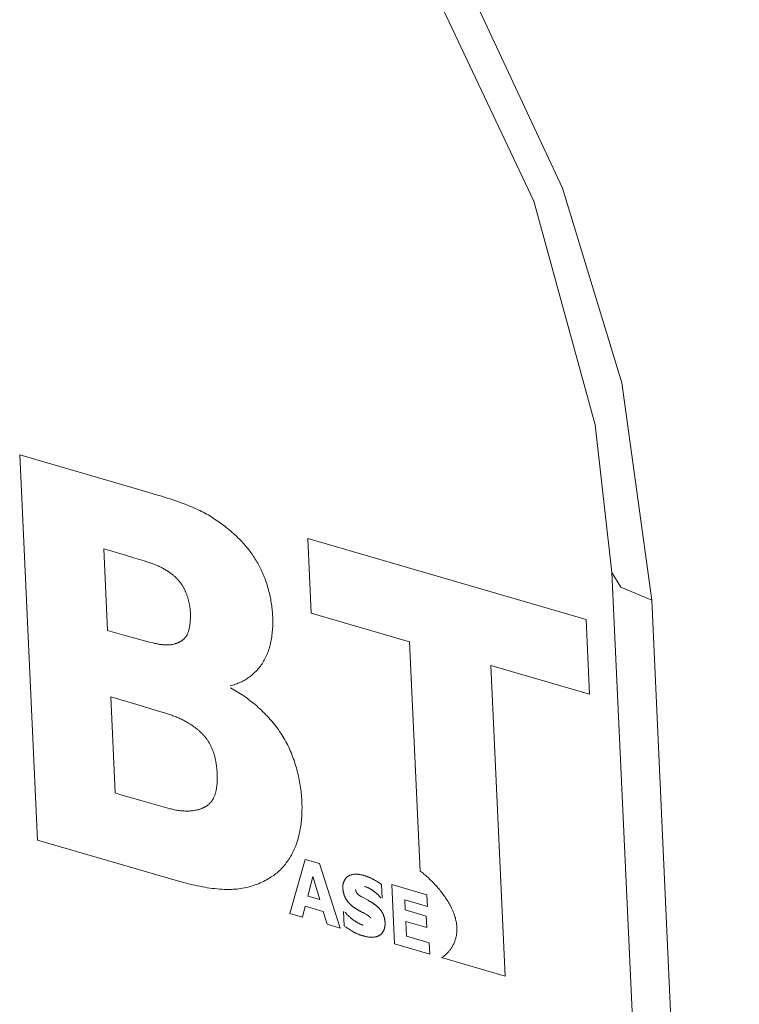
# Model space of a CAD drawing. Header units: millimetres. Extents: x 3925 to 5043, y -86 to 778.
# Tile 136 of 256: x 4588.51 to 4590.39, y 109.43 to 112. Entities that reach past the tile are written whole.
import ezdxf

# ---------------------------------------------------------------- set-up
doc = ezdxf.new("R2010")
doc.units = ezdxf.units.MM
doc.header["$LTSCALE"] = 46.255
doc.layers.add('H30K-IO-LABEDXF_CONTINUOUS_LINE', color=7, linetype='CONTINUOUS')
doc.layers.add('H30K-REAR-CODXF_CONTINUOUS_LINE', color=7, linetype='CONTINUOUS')

msp = doc.modelspace()

# ---------------------------------------------------------------- linework, layer by layer
at = {"layer": 'H30K-IO-LABEDXF_CONTINUOUS_LINE', "color": 7, "linetype": 'Continuous', "lineweight": 0}
for p, q in [((4588.5137, 110.8625), (4588.8475, 110.7655)), ((4588.5599, 109.8585), (4588.5137, 110.8625)), ((4588.8475, 110.7655), (4588.862, 110.7612)), ((4589.9902, 110.4331), (4589.2645, 110.6442)), ((4589.2645, 110.6442), (4589.2735, 110.4499)), ((4588.7893, 110.6006), (4588.7331, 110.6171)), ((4588.7331, 110.6171), (4588.7429, 110.4047)), ((4589.2735, 110.4499), (4589.5302, 110.3753)), ((4589.9991, 110.2389), (4589.9902, 110.4331)), ((4588.7429, 110.4047), (4588.7856, 110.3923)), ((4588.7856, 110.3923), (4588.8046, 110.3869)), ((4589.5302, 110.3753), (4589.5578, 109.7775)), ((4589.7422, 110.3136), (4589.9991, 110.2389)), ((4589.7795, 109.5037), (4589.7422, 110.3136)), ((4588.8335, 110.2073), (4588.7509, 110.2314)), ((4588.7509, 110.2314), (4588.7624, 109.9812)), ((4588.8699, 110.1964), (4588.8335, 110.2073)), ((4588.8908, 110.19), (4588.8699, 110.1964)), ((4588.7624, 109.9812), (4588.7778, 109.9767)), ((4588.7778, 109.9767), (4588.8326, 109.9608)), ((4588.8326, 109.9608), (4588.8691, 109.9504)), ((4588.8691, 109.9504), (4588.9056, 109.9403)), ((4588.9253, 109.7523), (4588.5599, 109.8585)), ((4589.2179, 109.6672), (4589.2575, 109.8082)), ((4589.2575, 109.8082), (4589.2951, 109.7973)), ((4589.2951, 109.7973), (4589.349, 109.6291)), ((4589.2777, 109.7632), (4589.2646, 109.7124)), ((4589.2958, 109.7034), (4589.2777, 109.7632)), ((4589.4568, 109.7427), (4589.4584, 109.7071)), ((4589.4838, 109.7424), (4589.5754, 109.7158)), ((4589.4909, 109.5878), (4589.4838, 109.7424)), ((4589.2646, 109.7124), (4589.2958, 109.7034)), ((4589.4058, 109.7102), (4589.4219, 109.7016)), ((4589.5754, 109.7158), (4589.5768, 109.6857)), ((4589.2582, 109.6862), (4589.2508, 109.6576)), ((4589.3051, 109.6726), (4589.2582, 109.6862)), ((4589.5768, 109.6857), (4589.5176, 109.7029)), ((4589.5176, 109.7029), (4589.5188, 109.6763)), ((4589.2508, 109.6576), (4589.2179, 109.6672)), ((4589.3153, 109.6389), (4589.3051, 109.6726)), ((4589.3599, 109.6348), (4589.3582, 109.6719)), ((4589.413, 109.667), (4589.4102, 109.6685)), ((4589.4157, 109.6654), (4589.413, 109.667)), ((4589.4185, 109.6639), (4589.4157, 109.6654)), ((4589.5188, 109.6763), (4589.5736, 109.6604)), ((4589.5736, 109.6604), (4589.575, 109.6305)), ((4589.349, 109.6291), (4589.3153, 109.6389)), ((4589.575, 109.6305), (4589.5202, 109.6464)), ((4589.5202, 109.6464), (4589.522, 109.6081)), ((4589.522, 109.6081), (4589.5811, 109.5909)), ((4589.5825, 109.5612), (4589.4909, 109.5878)), ((4589.5811, 109.5909), (4589.5825, 109.5612)), ((4589.6136, 109.552), (4589.7795, 109.5037))]:
    msp.add_line(p, q, dxfattribs=at)
for points in [[(4588.862, 110.7612), (4588.8766, 110.7569), (4588.8839, 110.7546), (4588.8912, 110.7524), (4588.8985, 110.75), (4588.9058, 110.7477), (4588.9131, 110.7452), (4588.9204, 110.7427), (4588.9277, 110.7401), (4588.935, 110.7374), (4588.9423, 110.7347), (4588.9496, 110.7318), (4588.9569, 110.7289), (4588.9642, 110.7258), (4588.9714, 110.7226), (4588.9787, 110.7193)], [(4588.9787, 110.7193), (4588.983, 110.7172), (4588.9874, 110.7151), (4588.9917, 110.7129), (4588.9961, 110.7106), (4589.0004, 110.7082), (4589.0047, 110.7057), (4589.009, 110.7032), (4589.0133, 110.7006), (4589.0176, 110.6979), (4589.0219, 110.6951), (4589.0262, 110.6923), (4589.0304, 110.6894), (4589.0346, 110.6864), (4589.0389, 110.6834), (4589.043, 110.6803), (4589.0472, 110.6771), (4589.0514, 110.6739), (4589.0555, 110.6706), (4589.0596, 110.6673), (4589.0637, 110.6639), (4589.0677, 110.6604), (4589.0718, 110.6569)], [(4589.0718, 110.6569), (4589.0745, 110.6544), (4589.0773, 110.6519), (4589.0801, 110.6493), (4589.0828, 110.6466), (4589.0856, 110.6439), (4589.0883, 110.6411), (4589.091, 110.6383), (4589.0937, 110.6354), (4589.0963, 110.6325), (4589.099, 110.6296), (4589.1016, 110.6266), (4589.1041, 110.6235), (4589.1067, 110.6204), (4589.1092, 110.6173), (4589.1117, 110.6141), (4589.1141, 110.6109), (4589.1165, 110.6077), (4589.1189, 110.6044), (4589.1212, 110.6011), (4589.1235, 110.5977), (4589.1257, 110.5943), (4589.1279, 110.5909), (4589.13, 110.5875), (4589.1321, 110.584), (4589.1342, 110.5805), (4589.1361, 110.5769), (4589.1381, 110.5734), (4589.1399, 110.5698), (4589.1418, 110.5661), (4589.1435, 110.5625), (4589.1452, 110.5588)], [(4588.8378, 110.5859), (4588.8257, 110.5897), (4588.8136, 110.5934), (4588.7893, 110.6006)], [(4588.9081, 110.5536), (4588.9059, 110.5551), (4588.9038, 110.5567), (4588.9016, 110.5581), (4588.8994, 110.5596), (4588.8972, 110.561), (4588.895, 110.5623), (4588.8928, 110.5636), (4588.8906, 110.5649), (4588.8883, 110.5661), (4588.8861, 110.5673), (4588.8838, 110.5685), (4588.8816, 110.5696), (4588.8793, 110.5707), (4588.8771, 110.5717), (4588.8748, 110.5728), (4588.8726, 110.5737), (4588.8703, 110.5747), (4588.868, 110.5756), (4588.8657, 110.5765), (4588.8635, 110.5774), (4588.8612, 110.5782), (4588.8589, 110.579), (4588.8567, 110.5798), (4588.8544, 110.5806), (4588.8522, 110.5813), (4588.8378, 110.5859)], [(4588.9461, 110.5059), (4588.9454, 110.5074), (4588.9447, 110.509), (4588.944, 110.5105), (4588.9433, 110.5121), (4588.9425, 110.5136), (4588.9417, 110.5151), (4588.9409, 110.5166), (4588.94, 110.5181), (4588.9392, 110.5195), (4588.9383, 110.521), (4588.9373, 110.5224), (4588.9364, 110.5239), (4588.9354, 110.5253), (4588.9344, 110.5267), (4588.9334, 110.5281), (4588.9324, 110.5294), (4588.9314, 110.5308), (4588.9303, 110.5321), (4588.9292, 110.5334), (4588.9281, 110.5347), (4588.927, 110.536), (4588.9259, 110.5373), (4588.9248, 110.5385), (4588.9236, 110.5397), (4588.9225, 110.5409), (4588.9213, 110.5421), (4588.9201, 110.5433), (4588.919, 110.5444), (4588.9178, 110.5455), (4588.9166, 110.5466), (4588.9154, 110.5477), (4588.9142, 110.5487), (4588.9129, 110.5497), (4588.9117, 110.5507), (4588.9105, 110.5517), (4588.9093, 110.5526), (4588.9081, 110.5536)], [(4589.1452, 110.5588), (4589.147, 110.5549), (4589.1487, 110.551), (4589.1503, 110.547), (4589.1519, 110.543), (4589.1534, 110.5389), (4589.1549, 110.5349), (4589.1563, 110.5308), (4589.1576, 110.5267), (4589.1589, 110.5226), (4589.1601, 110.5185), (4589.1613, 110.5144), (4589.1625, 110.5102), (4589.1635, 110.5061), (4589.1645, 110.502), (4589.1655, 110.4978), (4589.1664, 110.4937), (4589.1673, 110.4895), (4589.1681, 110.4854), (4589.1688, 110.4812), (4589.1695, 110.4771), (4589.1701, 110.473), (4589.1707, 110.4688), (4589.1712, 110.4647), (4589.1717, 110.4607), (4589.1721, 110.4566), (4589.1725, 110.4525), (4589.1728, 110.4485), (4589.1731, 110.4445), (4589.1733, 110.4405)], [(4588.9586, 110.453), (4588.9585, 110.4549), (4588.9583, 110.4569), (4588.9582, 110.4588), (4588.958, 110.4607), (4588.9577, 110.4627), (4588.9575, 110.4646), (4588.9572, 110.4666), (4588.9569, 110.4686), (4588.9565, 110.4705), (4588.9562, 110.4725), (4588.9558, 110.4745), (4588.9553, 110.4765), (4588.9549, 110.4785), (4588.9544, 110.4804), (4588.9539, 110.4824), (4588.9534, 110.4844), (4588.9528, 110.4864), (4588.9523, 110.4884), (4588.9517, 110.4903), (4588.951, 110.4923), (4588.9504, 110.4943), (4588.9497, 110.4962), (4588.949, 110.4982), (4588.9483, 110.5001), (4588.9476, 110.502), (4588.9468, 110.504), (4588.9461, 110.5059)], [(4588.9524, 110.3986), (4588.953, 110.4004), (4588.9536, 110.4022), (4588.9541, 110.404), (4588.9546, 110.4059), (4588.9551, 110.4078), (4588.9555, 110.4097), (4588.9559, 110.4116), (4588.9563, 110.4135), (4588.9567, 110.4155), (4588.957, 110.4175), (4588.9573, 110.4195), (4588.9575, 110.4215), (4588.9578, 110.4235), (4588.958, 110.4256), (4588.9582, 110.4276), (4588.9584, 110.4297), (4588.9585, 110.4318), (4588.9586, 110.4339), (4588.9587, 110.436), (4588.9588, 110.4381), (4588.9588, 110.4402), (4588.9588, 110.4423), (4588.9588, 110.4445), (4588.9588, 110.4466), (4588.9587, 110.4487), (4588.9587, 110.4509), (4588.9586, 110.453)], [(4589.1733, 110.4405), (4589.1734, 110.4361), (4589.1735, 110.4316), (4589.1736, 110.4272), (4589.1735, 110.4227), (4589.1734, 110.4183), (4589.1732, 110.4139), (4589.173, 110.4095), (4589.1727, 110.4052), (4589.1723, 110.4009), (4589.1718, 110.3966), (4589.1713, 110.3923), (4589.1707, 110.3881), (4589.17, 110.3839), (4589.1693, 110.3798), (4589.1684, 110.3756), (4589.1676, 110.3716), (4589.1666, 110.3676), (4589.1656, 110.3636), (4589.1645, 110.3597), (4589.1633, 110.3559), (4589.1621, 110.3521), (4589.1608, 110.3484), (4589.1594, 110.3447), (4589.1579, 110.3412), (4589.1564, 110.3376), (4589.1548, 110.3342), (4589.1532, 110.3308), (4589.1514, 110.3276), (4589.1496, 110.3244), (4589.1478, 110.3212)], [(4588.9177, 110.3697), (4588.9188, 110.37), (4588.92, 110.3704), (4588.9211, 110.3707), (4588.9223, 110.3711), (4588.9234, 110.3715), (4588.9245, 110.372), (4588.9256, 110.3724), (4588.9268, 110.3729), (4588.9279, 110.3734), (4588.929, 110.3739), (4588.9301, 110.3744), (4588.9312, 110.375), (4588.9322, 110.3756), (4588.9333, 110.3762), (4588.9343, 110.3768), (4588.9354, 110.3774), (4588.9364, 110.3781), (4588.9374, 110.3788), (4588.9383, 110.3796), (4588.9393, 110.3803), (4588.9402, 110.3811), (4588.9412, 110.3819), (4588.9421, 110.3827), (4588.9429, 110.3836), (4588.9438, 110.3845), (4588.9446, 110.3854), (4588.9454, 110.3863), (4588.9462, 110.3873), (4588.947, 110.3883), (4588.9477, 110.3893), (4588.9484, 110.3904), (4588.9491, 110.3915), (4588.9497, 110.3926), (4588.9503, 110.3937), (4588.9509, 110.3949), (4588.9514, 110.3961), (4588.9519, 110.3974), (4588.9524, 110.3986)], [(4588.8046, 110.3869), (4588.8141, 110.3843), (4588.8236, 110.3817), (4588.8331, 110.3792), (4588.8426, 110.3768), (4588.852, 110.3744), (4588.8615, 110.3721)], [(4588.8615, 110.3721), (4588.8635, 110.3717), (4588.8654, 110.3712), (4588.8674, 110.3708), (4588.8693, 110.3704), (4588.8713, 110.37), (4588.8732, 110.3696), (4588.8752, 110.3693), (4588.8772, 110.3689), (4588.8791, 110.3686), (4588.8811, 110.3683), (4588.883, 110.3681), (4588.885, 110.3678), (4588.8869, 110.3676), (4588.8889, 110.3674), (4588.8908, 110.3673), (4588.8927, 110.3672), (4588.8946, 110.3671), (4588.8965, 110.3671), (4588.8984, 110.3671), (4588.9003, 110.3671), (4588.9021, 110.3672), (4588.904, 110.3673), (4588.9058, 110.3674), (4588.9077, 110.3677), (4588.9095, 110.3679), (4588.9113, 110.3682), (4588.913, 110.3686), (4588.9148, 110.369), (4588.9177, 110.3697)], [(4589.1478, 110.3212), (4589.1457, 110.3181), (4589.1436, 110.315), (4589.1415, 110.312), (4589.1392, 110.3091), (4589.1369, 110.3063), (4589.1346, 110.3035), (4589.1321, 110.3008), (4589.1296, 110.2982), (4589.1271, 110.2957), (4589.1244, 110.2932), (4589.1218, 110.2909), (4589.119, 110.2886), (4589.1163, 110.2863), (4589.1134, 110.2842), (4589.1106, 110.2821), (4589.1076, 110.2801), (4589.1047, 110.2782), (4589.1016, 110.2764), (4589.0986, 110.2746), (4589.0955, 110.2729), (4589.0924, 110.2713), (4589.0892, 110.2698), (4589.086, 110.2683), (4589.0828, 110.267), (4589.0795, 110.2657), (4589.0762, 110.2645), (4589.0729, 110.2634), (4589.0696, 110.2623), (4589.0662, 110.2613), (4589.0628, 110.2604)], [(4589.0631, 110.2549), (4589.0674, 110.2526), (4589.0717, 110.2502), (4589.0761, 110.2477), (4589.0804, 110.2451), (4589.0848, 110.2425), (4589.0891, 110.2397), (4589.0934, 110.2369), (4589.0977, 110.234), (4589.102, 110.231), (4589.1063, 110.2279), (4589.1106, 110.2248), (4589.1148, 110.2216), (4589.119, 110.2183), (4589.1232, 110.2149), (4589.1274, 110.2114), (4589.1316, 110.2079), (4589.1357, 110.2043), (4589.1397, 110.2006), (4589.1438, 110.1969), (4589.1477, 110.193), (4589.1517, 110.1891), (4589.1556, 110.1852), (4589.1594, 110.1811), (4589.1632, 110.177), (4589.1669, 110.1728), (4589.1706, 110.1686), (4589.1742, 110.1642), (4589.1778, 110.1599), (4589.1813, 110.1554), (4589.1847, 110.1509), (4589.1881, 110.1463), (4589.1913, 110.1416), (4589.1945, 110.1369)], [(4588.9569, 110.1614), (4588.9542, 110.1631), (4588.9515, 110.1647), (4588.9488, 110.1663), (4588.9461, 110.1678), (4588.9434, 110.1693), (4588.9406, 110.1707), (4588.9379, 110.1721), (4588.9351, 110.1734), (4588.9324, 110.1747), (4588.9296, 110.1759), (4588.9269, 110.1771), (4588.9241, 110.1783), (4588.9213, 110.1794), (4588.9186, 110.1805), (4588.9158, 110.1816), (4588.913, 110.1826), (4588.9102, 110.1836), (4588.9075, 110.1846), (4588.9047, 110.1855), (4588.9019, 110.1865), (4588.8991, 110.1874), (4588.8964, 110.1883), (4588.8908, 110.19)], [(4589.0101, 110.1077), (4589.0091, 110.1096), (4589.0081, 110.1114), (4589.007, 110.1132), (4589.0059, 110.1149), (4589.0048, 110.1167), (4589.0036, 110.1184), (4589.0024, 110.1201), (4589.0012, 110.1218), (4588.9999, 110.1234), (4588.9986, 110.1251), (4588.9973, 110.1267), (4588.996, 110.1283), (4588.9947, 110.1298), (4588.9933, 110.1314), (4588.9919, 110.1329), (4588.9905, 110.1344), (4588.9891, 110.1358), (4588.9876, 110.1373), (4588.9862, 110.1387), (4588.9847, 110.1401), (4588.9832, 110.1415), (4588.9817, 110.1428), (4588.9802, 110.1442), (4588.9787, 110.1455), (4588.9772, 110.1467), (4588.9756, 110.148), (4588.9741, 110.1493), (4588.9725, 110.1505), (4588.971, 110.1517), (4588.9694, 110.1528), (4588.9678, 110.154), (4588.9663, 110.1551), (4588.9647, 110.1562), (4588.9632, 110.1573), (4588.9616, 110.1584), (4588.96, 110.1594), (4588.9585, 110.1604), (4588.9569, 110.1614)], [(4589.1945, 110.1369), (4589.1973, 110.1326), (4589.2001, 110.1283), (4589.2027, 110.1238), (4589.2053, 110.1193), (4589.2078, 110.1148), (4589.2102, 110.1102), (4589.2126, 110.1055), (4589.2149, 110.1008), (4589.2171, 110.096), (4589.2192, 110.0912), (4589.2213, 110.0863), (4589.2233, 110.0814), (4589.2252, 110.0765), (4589.227, 110.0715), (4589.2288, 110.0665), (4589.2305, 110.0615), (4589.2321, 110.0565), (4589.2337, 110.0514), (4589.2352, 110.0464), (4589.2366, 110.0413), (4589.2379, 110.0362), (4589.2392, 110.0311), (4589.2403, 110.026), (4589.2415, 110.021), (4589.2425, 110.0159), (4589.2435, 110.0108), (4589.2444, 110.0057), (4589.2452, 110.0007), (4589.246, 109.9957), (4589.2466, 109.9907), (4589.2473, 109.9857), (4589.2478, 109.9807), (4589.2483, 109.9758), (4589.2487, 109.971), (4589.249, 109.9661), (4589.2493, 109.9613)], [(4589.0286, 110.0295), (4589.0285, 110.0316), (4589.0284, 110.0337), (4589.0283, 110.0358), (4589.0281, 110.0379), (4589.028, 110.04), (4589.0278, 110.0421), (4589.0276, 110.0442), (4589.0274, 110.0464), (4589.0271, 110.0485), (4589.0269, 110.0507), (4589.0266, 110.0528), (4589.0263, 110.055), (4589.026, 110.0572), (4589.0257, 110.0593), (4589.0253, 110.0615), (4589.0249, 110.0637), (4589.0245, 110.0658), (4589.0241, 110.068), (4589.0236, 110.0702), (4589.0231, 110.0723), (4589.0226, 110.0745), (4589.0221, 110.0767), (4589.0215, 110.0788), (4589.0209, 110.0809), (4589.0203, 110.0831), (4589.0196, 110.0852), (4589.0189, 110.0873), (4589.0182, 110.0894), (4589.0174, 110.0915), (4589.0167, 110.0936), (4589.0158, 110.0957), (4589.015, 110.0977), (4589.0141, 110.0998), (4589.0132, 110.1018), (4589.0122, 110.1038), (4589.0112, 110.1058), (4589.0101, 110.1077)], [(4589.0193, 109.9687), (4589.0201, 109.9704), (4589.0208, 109.9722), (4589.0215, 109.9741), (4589.0222, 109.9759), (4589.0229, 109.9778), (4589.0235, 109.9798), (4589.024, 109.9817), (4589.0246, 109.9837), (4589.0251, 109.9857), (4589.0255, 109.9877), (4589.026, 109.9898), (4589.0264, 109.9919), (4589.0267, 109.994), (4589.0271, 109.9961), (4589.0274, 109.9982), (4589.0277, 110.0004), (4589.0279, 110.0026), (4589.0281, 110.0048), (4589.0283, 110.007), (4589.0285, 110.0092), (4589.0286, 110.0114), (4589.0287, 110.0137), (4589.0288, 110.0159), (4589.0288, 110.0182), (4589.0288, 110.0204), (4589.0288, 110.0227), (4589.0288, 110.025), (4589.0287, 110.0272), (4589.0286, 110.0295)], [(4588.976, 109.9371), (4588.9774, 109.9374), (4588.9788, 109.9377), (4588.9803, 109.9381), (4588.9817, 109.9385), (4588.9831, 109.939), (4588.9845, 109.9394), (4588.9859, 109.9399), (4588.9873, 109.9404), (4588.9887, 109.941), (4588.99, 109.9415), (4588.9914, 109.9421), (4588.9927, 109.9427), (4588.9941, 109.9434), (4588.9954, 109.9441), (4588.9967, 109.9448), (4588.998, 109.9455), (4588.9992, 109.9463), (4589.0005, 109.9471), (4589.0017, 109.9479), (4589.0029, 109.9488), (4589.0041, 109.9497), (4589.0053, 109.9506), (4589.0064, 109.9516), (4589.0076, 109.9526), (4589.0087, 109.9536), (4589.0097, 109.9547), (4589.0108, 109.9558), (4589.0118, 109.9569), (4589.0127, 109.9581), (4589.0137, 109.9593), (4589.0146, 109.9605), (4589.0155, 109.9618), (4589.0163, 109.9631), (4589.0171, 109.9644), (4589.0179, 109.9658), (4589.0186, 109.9672), (4589.0193, 109.9687)], [(4588.9056, 109.9403), (4588.9086, 109.9395), (4588.9116, 109.9387), (4588.9147, 109.9381), (4588.9177, 109.9374), (4588.9207, 109.9368), (4588.9237, 109.9363), (4588.9268, 109.9358), (4588.9298, 109.9354), (4588.9328, 109.9351), (4588.9357, 109.9348), (4588.9387, 109.9345), (4588.9417, 109.9343), (4588.9447, 109.9342), (4588.9476, 109.9342), (4588.9505, 109.9342), (4588.9534, 109.9342), (4588.9563, 109.9344), (4588.9592, 109.9345), (4588.9621, 109.9348), (4588.9649, 109.9351), (4588.9677, 109.9355), (4588.9705, 109.936), (4588.9733, 109.9365), (4588.976, 109.9371)], [(4589.2493, 109.9613), (4589.2494, 109.9566), (4589.2496, 109.9518), (4589.2497, 109.9471), (4589.2497, 109.9423), (4589.2496, 109.9376), (4589.2495, 109.9329), (4589.2494, 109.9282), (4589.2492, 109.9236), (4589.2489, 109.9189), (4589.2485, 109.9143), (4589.2481, 109.9097), (4589.2477, 109.9052), (4589.2471, 109.9006), (4589.2465, 109.8962), (4589.2459, 109.8917), (4589.2452, 109.8873), (4589.2444, 109.8829), (4589.2435, 109.8786), (4589.2426, 109.8743), (4589.2416, 109.8701), (4589.2406, 109.8659), (4589.2394, 109.8618), (4589.2382, 109.8577), (4589.237, 109.8537), (4589.2357, 109.8498), (4589.2343, 109.8459), (4589.2328, 109.842), (4589.2312, 109.8383)], [(4589.2312, 109.8383), (4589.2295, 109.8344), (4589.2278, 109.8306), (4589.2259, 109.8268), (4589.224, 109.8231), (4589.2221, 109.8195), (4589.22, 109.8159), (4589.2179, 109.8124), (4589.2157, 109.809), (4589.2135, 109.8056), (4589.2111, 109.8023), (4589.2088, 109.7991), (4589.2063, 109.7959), (4589.2038, 109.7928), (4589.2013, 109.7898), (4589.1987, 109.7869), (4589.196, 109.784), (4589.1933, 109.7813), (4589.1905, 109.7786), (4589.1876, 109.776), (4589.1847, 109.7735), (4589.1818, 109.7711), (4589.1788, 109.7687), (4589.1758, 109.7665), (4589.1727, 109.7644), (4589.1695, 109.7623)], [(4589.1695, 109.7623), (4589.1656, 109.7598), (4589.1615, 109.7573), (4589.1574, 109.755), (4589.1533, 109.7528), (4589.149, 109.7506), (4589.1448, 109.7486), (4589.1405, 109.7466), (4589.1361, 109.7448), (4589.1317, 109.743), (4589.1272, 109.7414), (4589.1227, 109.7399), (4589.1181, 109.7385), (4589.1135, 109.7371), (4589.1089, 109.7359), (4589.1042, 109.7348), (4589.0995, 109.7338), (4589.0948, 109.7329), (4589.09, 109.7322), (4589.0852, 109.7315), (4589.0804, 109.7309), (4589.0755, 109.7305), (4589.0706, 109.7302), (4589.0657, 109.73)], [(4589.356, 109.734), (4589.356, 109.735), (4589.356, 109.736), (4589.356, 109.737), (4589.3561, 109.738), (4589.3561, 109.7389), (4589.3562, 109.7399), (4589.3563, 109.7409), (4589.3565, 109.7418), (4589.3566, 109.7428), (4589.3568, 109.7437), (4589.357, 109.7446), (4589.3572, 109.7455), (4589.3574, 109.7464), (4589.3577, 109.7473), (4589.358, 109.7482), (4589.3583, 109.7491), (4589.3586, 109.7499), (4589.359, 109.7508), (4589.3593, 109.7516), (4589.3597, 109.7524), (4589.3601, 109.7532), (4589.3605, 109.754), (4589.3609, 109.7547), (4589.3613, 109.7555), (4589.3618, 109.7562), (4589.3623, 109.7569), (4589.3628, 109.7576), (4589.3633, 109.7583), (4589.3638, 109.7589), (4589.3643, 109.7595), (4589.3649, 109.7601), (4589.3654, 109.7607), (4589.366, 109.7613), (4589.3666, 109.7618), (4589.3671, 109.7623), (4589.3677, 109.7628), (4589.3684, 109.7633), (4589.369, 109.7637), (4589.3696, 109.7642), (4589.3703, 109.7646)], [(4589.3703, 109.7646), (4589.3712, 109.7651), (4589.3722, 109.7656), (4589.3733, 109.7661), (4589.3743, 109.7666), (4589.3754, 109.767), (4589.3764, 109.7674), (4589.3775, 109.7678), (4589.3786, 109.7681), (4589.3798, 109.7684), (4589.3809, 109.7686), (4589.3821, 109.7688), (4589.3832, 109.769), (4589.3844, 109.7692), (4589.3856, 109.7693), (4589.3868, 109.7694), (4589.388, 109.7695), (4589.3892, 109.7695), (4589.3904, 109.7696), (4589.3916, 109.7695), (4589.3929, 109.7695), (4589.3941, 109.7694), (4589.3953, 109.7693), (4589.3966, 109.7692), (4589.3978, 109.7691), (4589.3991, 109.7689), (4589.4004, 109.7687), (4589.4016, 109.7685), (4589.4029, 109.7683), (4589.4041, 109.768), (4589.4054, 109.7678), (4589.4066, 109.7675), (4589.4079, 109.7672), (4589.4092, 109.7668), (4589.4104, 109.7665)], [(4589.4104, 109.7665), (4589.4119, 109.766), (4589.4133, 109.7656), (4589.4148, 109.7651), (4589.4163, 109.7646), (4589.4177, 109.7641), (4589.4192, 109.7635), (4589.4207, 109.763), (4589.4221, 109.7624), (4589.4236, 109.7618), (4589.425, 109.7611), (4589.4265, 109.7605), (4589.428, 109.7598), (4589.4294, 109.7592), (4589.4309, 109.7585), (4589.4324, 109.7578), (4589.4338, 109.757), (4589.4353, 109.7563)], [(4589.4353, 109.7563), (4589.4364, 109.7557), (4589.4376, 109.7551), (4589.4387, 109.7544), (4589.4399, 109.7538), (4589.441, 109.7531), (4589.4422, 109.7525), (4589.4433, 109.7518), (4589.4444, 109.7511), (4589.4456, 109.7504), (4589.4467, 109.7497), (4589.4479, 109.749), (4589.449, 109.7482), (4589.4501, 109.7475), (4589.4512, 109.7467), (4589.4524, 109.746), (4589.4535, 109.7452), (4589.4546, 109.7444), (4589.4557, 109.7435), (4589.4568, 109.7427)], [(4589.5578, 109.7775), (4589.5602, 109.7757), (4589.5626, 109.7739), (4589.5651, 109.7719), (4589.5675, 109.7699), (4589.57, 109.7679), (4589.5725, 109.7658), (4589.5749, 109.7636), (4589.5774, 109.7614), (4589.5799, 109.7591), (4589.5824, 109.7568), (4589.5848, 109.7544), (4589.5873, 109.752), (4589.5898, 109.7495), (4589.5922, 109.747), (4589.5946, 109.7445), (4589.597, 109.7419), (4589.5994, 109.7393), (4589.6018, 109.7366), (4589.6041, 109.7339), (4589.6065, 109.7312), (4589.6088, 109.7284), (4589.611, 109.7256), (4589.6132, 109.7227), (4589.6154, 109.7199), (4589.6176, 109.717), (4589.6197, 109.7141), (4589.6218, 109.7111), (4589.6238, 109.7081), (4589.6258, 109.7052), (4589.6277, 109.7021), (4589.6296, 109.6991), (4589.6314, 109.6961), (4589.6332, 109.693), (4589.6349, 109.6899), (4589.6366, 109.6868), (4589.6382, 109.6837), (4589.6397, 109.6806), (4589.6412, 109.6775), (4589.6426, 109.6743), (4589.6439, 109.6712), (4589.6452, 109.668), (4589.6463, 109.6649), (4589.6474, 109.6617), (4589.6485, 109.6586), (4589.6494, 109.6554), (4589.6502, 109.6523), (4589.651, 109.6491), (4589.6517, 109.646), (4589.6523, 109.6428), (4589.6528, 109.6397), (4589.6531, 109.6366), (4589.6534, 109.6335), (4589.6536, 109.6304)], [(4589.0657, 109.73), (4589.0595, 109.7298), (4589.0533, 109.7299), (4589.0471, 109.73), (4589.0408, 109.7303), (4589.0345, 109.7307), (4589.0282, 109.7312), (4589.0219, 109.7319), (4589.0155, 109.7326), (4589.0092, 109.7335), (4589.0028, 109.7344), (4588.9963, 109.7355), (4588.9899, 109.7367), (4588.9835, 109.7379), (4588.977, 109.7392), (4588.9706, 109.7406), (4588.9641, 109.7421), (4588.9576, 109.7437), (4588.9512, 109.7453), (4588.9447, 109.7469), (4588.9382, 109.7487), (4588.9317, 109.7504), (4588.9253, 109.7523)], [(4589.3643, 109.705), (4589.3639, 109.7058), (4589.3634, 109.7066), (4589.363, 109.7074), (4589.3626, 109.7083), (4589.3621, 109.7091), (4589.3618, 109.71), (4589.3614, 109.7108), (4589.361, 109.7117), (4589.3607, 109.7126), (4589.3603, 109.7134), (4589.36, 109.7143), (4589.3597, 109.7152), (4589.3594, 109.7161), (4589.3591, 109.717), (4589.3588, 109.7179), (4589.3585, 109.7188), (4589.3583, 109.7197), (4589.3581, 109.7206), (4589.3578, 109.7215), (4589.3576, 109.7224), (4589.3574, 109.7233), (4589.3572, 109.7242), (4589.3571, 109.7251), (4589.3569, 109.726), (4589.3568, 109.7269), (4589.3566, 109.7278), (4589.3565, 109.7287), (4589.3564, 109.7296), (4589.3563, 109.7305), (4589.3562, 109.7314), (4589.3561, 109.7323), (4589.3561, 109.7331), (4589.356, 109.734)], [(4589.4356, 109.7261), (4589.4346, 109.7268), (4589.4336, 109.7275), (4589.4325, 109.7282), (4589.4315, 109.7289), (4589.4305, 109.7295), (4589.4295, 109.7302), (4589.4284, 109.7308), (4589.4274, 109.7314), (4589.4263, 109.732), (4589.4253, 109.7325), (4589.4242, 109.7331), (4589.4232, 109.7336), (4589.4221, 109.7341), (4589.4211, 109.7346), (4589.42, 109.735), (4589.419, 109.7355), (4589.4179, 109.7359), (4589.4169, 109.7363), (4589.4158, 109.7367), (4589.4148, 109.737), (4589.4137, 109.7374), (4589.4127, 109.7377)], [(4589.3881, 109.681), (4589.3873, 109.6816), (4589.3866, 109.6821), (4589.3858, 109.6826), (4589.3851, 109.6831), (4589.3843, 109.6837), (4589.3836, 109.6843), (4589.3828, 109.6848), (4589.3821, 109.6854), (4589.3814, 109.686), (4589.3806, 109.6866), (4589.3799, 109.6872), (4589.3791, 109.6878), (4589.3784, 109.6884), (4589.3777, 109.6891), (4589.377, 109.6897), (4589.3762, 109.6904), (4589.3755, 109.6911), (4589.3748, 109.6917), (4589.3741, 109.6924), (4589.3734, 109.6931), (4589.3728, 109.6939), (4589.3721, 109.6946), (4589.3714, 109.6953), (4589.3708, 109.6961), (4589.3701, 109.6968), (4589.3695, 109.6976), (4589.3689, 109.6984), (4589.3682, 109.6991), (4589.3676, 109.6999), (4589.3671, 109.7008), (4589.3665, 109.7016), (4589.3659, 109.7024), (4589.3654, 109.7033), (4589.3648, 109.7041), (4589.3643, 109.705)], [(4589.3894, 109.7294), (4589.3894, 109.7291), (4589.3894, 109.7288), (4589.3895, 109.7286), (4589.3895, 109.7283), (4589.3895, 109.728), (4589.3896, 109.7277), (4589.3896, 109.7274), (4589.3897, 109.7271), (4589.3898, 109.7268), (4589.3898, 109.7265), (4589.3899, 109.7262), (4589.39, 109.726), (4589.3901, 109.7257), (4589.3902, 109.7254), (4589.3903, 109.7251), (4589.3904, 109.7248), (4589.3905, 109.7245), (4589.3906, 109.7242), (4589.3907, 109.7239), (4589.3908, 109.7236), (4589.3909, 109.7233), (4589.3911, 109.723), (4589.3912, 109.7228), (4589.3913, 109.7225), (4589.3915, 109.7222), (4589.3916, 109.7219), (4589.3918, 109.7217), (4589.3919, 109.7214), (4589.3921, 109.7211), (4589.3923, 109.7209), (4589.3924, 109.7206), (4589.3926, 109.7204), (4589.3928, 109.7201), (4589.3929, 109.7199), (4589.3931, 109.7196), (4589.3933, 109.7194), (4589.3935, 109.7192), (4589.3937, 109.719)], [(4589.3937, 109.719), (4589.3941, 109.7186), (4589.3945, 109.7182), (4589.3949, 109.7178), (4589.3953, 109.7174), (4589.3957, 109.717), (4589.3961, 109.7166), (4589.3965, 109.7163), (4589.3969, 109.7159), (4589.3973, 109.7156), (4589.3978, 109.7153), (4589.3982, 109.7149), (4589.3986, 109.7146), (4589.3991, 109.7143), (4589.3995, 109.714), (4589.3999, 109.7137), (4589.4004, 109.7134), (4589.4008, 109.7131), (4589.4013, 109.7128), (4589.4017, 109.7126), (4589.4022, 109.7123), (4589.4026, 109.712), (4589.4031, 109.7118), (4589.4035, 109.7115), (4589.404, 109.7112), (4589.4044, 109.711), (4589.4049, 109.7107), (4589.4058, 109.7102)], [(4589.4548, 109.7082), (4589.4541, 109.709), (4589.4533, 109.7099), (4589.4526, 109.7108), (4589.4519, 109.7116), (4589.4511, 109.7124), (4589.4503, 109.7133), (4589.4496, 109.7141), (4589.4488, 109.7149), (4589.448, 109.7156), (4589.4472, 109.7164), (4589.4464, 109.7172), (4589.4456, 109.7179), (4589.4448, 109.7187), (4589.444, 109.7194), (4589.4431, 109.7201), (4589.4423, 109.7208), (4589.4415, 109.7215), (4589.4406, 109.7222), (4589.4398, 109.7229), (4589.439, 109.7235), (4589.4381, 109.7242), (4589.4373, 109.7248), (4589.4364, 109.7255), (4589.4356, 109.7261)], [(4589.4046, 109.6714), (4589.4022, 109.6727), (4589.4012, 109.6732), (4589.4002, 109.6737), (4589.3991, 109.6743), (4589.3981, 109.6749), (4589.3971, 109.6754), (4589.3961, 109.676), (4589.3951, 109.6766), (4589.3941, 109.6772), (4589.3931, 109.6778), (4589.3921, 109.6784), (4589.3911, 109.6791), (4589.3901, 109.6797), (4589.3891, 109.6804), (4589.3881, 109.681)], [(4589.4219, 109.7016), (4589.423, 109.7009), (4589.4242, 109.7002), (4589.4254, 109.6995), (4589.4266, 109.6988), (4589.4278, 109.6981), (4589.429, 109.6974), (4589.4302, 109.6967), (4589.4313, 109.6959), (4589.4325, 109.6952), (4589.4337, 109.6944), (4589.4349, 109.6936), (4589.436, 109.6929)], [(4589.436, 109.6929), (4589.4368, 109.6924), (4589.4375, 109.6918), (4589.4382, 109.6913), (4589.439, 109.6908), (4589.4397, 109.6903), (4589.4404, 109.6897), (4589.4412, 109.6891), (4589.4419, 109.6886), (4589.4426, 109.688), (4589.4434, 109.6874), (4589.4441, 109.6868), (4589.4448, 109.6862), (4589.4455, 109.6856), (4589.4462, 109.685), (4589.4469, 109.6843), (4589.4476, 109.6837), (4589.4483, 109.683), (4589.449, 109.6823), (4589.4497, 109.6816), (4589.4504, 109.681), (4589.451, 109.6802), (4589.4517, 109.6795), (4589.4523, 109.6788), (4589.453, 109.6781), (4589.4536, 109.6773), (4589.4542, 109.6766), (4589.4548, 109.6758), (4589.4554, 109.675), (4589.456, 109.6742), (4589.4566, 109.6734), (4589.4571, 109.6726), (4589.4577, 109.6718), (4589.4582, 109.6709)], [(4589.3617, 109.6709), (4589.3627, 109.6697), (4589.3637, 109.6686), (4589.3646, 109.6675), (4589.3656, 109.6664), (4589.3667, 109.6653), (4589.3677, 109.6642), (4589.3687, 109.6631), (4589.3698, 109.6621), (4589.3708, 109.661), (4589.3719, 109.66), (4589.3729, 109.659), (4589.374, 109.658), (4589.3751, 109.6571), (4589.3762, 109.6561), (4589.3773, 109.6552), (4589.3784, 109.6543), (4589.3795, 109.6534), (4589.3806, 109.6525), (4589.3817, 109.6516), (4589.3828, 109.6508), (4589.384, 109.6499), (4589.3851, 109.6491)], [(4589.4102, 109.6685), (4589.4088, 109.6693), (4589.4074, 109.67), (4589.406, 109.6707), (4589.4046, 109.6714)], [(4589.4291, 109.6552), (4589.4288, 109.6556), (4589.4285, 109.6559), (4589.4282, 109.6563), (4589.4279, 109.6566), (4589.4276, 109.657), (4589.4273, 109.6573), (4589.427, 109.6576), (4589.4267, 109.6579), (4589.4264, 109.6582), (4589.426, 109.6585), (4589.4257, 109.6588), (4589.4254, 109.6591), (4589.4251, 109.6594), (4589.4247, 109.6597), (4589.4244, 109.6599), (4589.4241, 109.6602), (4589.4237, 109.6605), (4589.4234, 109.6607), (4589.423, 109.661), (4589.4227, 109.6612), (4589.4223, 109.6615), (4589.422, 109.6617), (4589.4217, 109.6619), (4589.4213, 109.6622), (4589.421, 109.6624), (4589.4206, 109.6626), (4589.4203, 109.6628), (4589.4199, 109.6631), (4589.4196, 109.6633), (4589.4192, 109.6635), (4589.4189, 109.6637), (4589.4185, 109.6639)], [(4589.4582, 109.6709), (4589.4586, 109.6702), (4589.459, 109.6695), (4589.4594, 109.6688), (4589.4598, 109.6681), (4589.4602, 109.6673), (4589.4605, 109.6666), (4589.4609, 109.6658), (4589.4612, 109.665), (4589.4616, 109.6643), (4589.4619, 109.6635), (4589.4622, 109.6627), (4589.4625, 109.6619), (4589.4628, 109.6612), (4589.463, 109.6604), (4589.4633, 109.6596), (4589.4635, 109.6588), (4589.4638, 109.658), (4589.464, 109.6572), (4589.4642, 109.6563), (4589.4644, 109.6555), (4589.4646, 109.6547), (4589.4648, 109.6539), (4589.465, 109.6531), (4589.4651, 109.6523), (4589.4653, 109.6515), (4589.4654, 109.6507), (4589.4655, 109.6499), (4589.4657, 109.6491), (4589.4658, 109.6483), (4589.4659, 109.6475), (4589.466, 109.6467), (4589.466, 109.6459), (4589.4661, 109.6451), (4589.4662, 109.6444), (4589.4662, 109.6436), (4589.4663, 109.6428)], [(4589.3807, 109.6208), (4589.3793, 109.6216), (4589.3779, 109.6224), (4589.3765, 109.6233), (4589.3751, 109.6242), (4589.3737, 109.6251), (4589.3723, 109.626), (4589.3709, 109.6269), (4589.3695, 109.6278), (4589.3681, 109.6288), (4589.3668, 109.6297), (4589.3654, 109.6307), (4589.364, 109.6317), (4589.3626, 109.6327), (4589.3613, 109.6337), (4589.3599, 109.6348)], [(4589.3851, 109.6491), (4589.3861, 109.6484), (4589.3872, 109.6477), (4589.3882, 109.647), (4589.3892, 109.6464), (4589.3903, 109.6457), (4589.3913, 109.6451), (4589.3924, 109.6444), (4589.3934, 109.6438), (4589.3945, 109.6432), (4589.3955, 109.6426), (4589.3966, 109.6421), (4589.3977, 109.6415), (4589.3987, 109.641), (4589.3998, 109.6405), (4589.4008, 109.64), (4589.4019, 109.6395), (4589.403, 109.6391), (4589.404, 109.6386), (4589.4051, 109.6382), (4589.4062, 109.6379), (4589.4072, 109.6375), (4589.4083, 109.6371), (4589.4094, 109.6368)], [(4589.4663, 109.6428), (4589.4663, 109.6418), (4589.4663, 109.6407), (4589.4663, 109.6396), (4589.4662, 109.6386), (4589.4662, 109.6375), (4589.4661, 109.6365), (4589.466, 109.6354), (4589.4659, 109.6344), (4589.4657, 109.6334), (4589.4655, 109.6324), (4589.4653, 109.6314), (4589.4651, 109.6304), (4589.4648, 109.6294), (4589.4646, 109.6285), (4589.4643, 109.6275), (4589.464, 109.6266), (4589.4637, 109.6257), (4589.4633, 109.6248), (4589.4629, 109.6239), (4589.4626, 109.623), (4589.4621, 109.6221), (4589.4617, 109.6213), (4589.4613, 109.6205), (4589.4608, 109.6197), (4589.4604, 109.6189), (4589.4599, 109.6181), (4589.4594, 109.6174), (4589.4588, 109.6167), (4589.4583, 109.616), (4589.4577, 109.6153), (4589.4572, 109.6146), (4589.4566, 109.614), (4589.456, 109.6134), (4589.4554, 109.6128), (4589.4548, 109.6123), (4589.4541, 109.6117), (4589.4535, 109.6112), (4589.4528, 109.6107), (4589.4521, 109.6103)], [(4589.6536, 109.6304), (4589.6537, 109.6279), (4589.6537, 109.6255), (4589.6537, 109.6231), (4589.6536, 109.6207), (4589.6534, 109.6183), (4589.6531, 109.616), (4589.6528, 109.6137), (4589.6525, 109.6114), (4589.6521, 109.6091), (4589.6516, 109.6069), (4589.6511, 109.6047), (4589.6505, 109.6025), (4589.6499, 109.6003), (4589.6492, 109.5982), (4589.6485, 109.5961), (4589.6477, 109.594), (4589.6469, 109.592), (4589.646, 109.59), (4589.6451, 109.588), (4589.6441, 109.5861), (4589.6431, 109.5842), (4589.6421, 109.5823), (4589.641, 109.5805), (4589.6399, 109.5787), (4589.6388, 109.5769), (4589.6376, 109.5752), (4589.6364, 109.5735), (4589.6351, 109.5718), (4589.6339, 109.5702), (4589.6326, 109.5686), (4589.6312, 109.5671), (4589.6299, 109.5656), (4589.6285, 109.5641), (4589.6271, 109.5627), (4589.6257, 109.5614), (4589.6242, 109.56), (4589.6228, 109.5587), (4589.6213, 109.5575), (4589.6198, 109.5563), (4589.6183, 109.5552), (4589.6167, 109.5541), (4589.6152, 109.553), (4589.6136, 109.552)], [(4589.4097, 109.6086), (4589.4085, 109.609), (4589.4072, 109.6094), (4589.406, 109.6097), (4589.4047, 109.6101), (4589.4034, 109.6106), (4589.4022, 109.611), (4589.4009, 109.6114), (4589.3997, 109.6119), (4589.3984, 109.6123), (4589.3971, 109.6128), (4589.3959, 109.6133), (4589.3946, 109.6138), (4589.3934, 109.6143), (4589.3921, 109.6149), (4589.3909, 109.6154), (4589.3896, 109.616), (4589.3883, 109.6166), (4589.3871, 109.6172), (4589.3859, 109.6179), (4589.3846, 109.6186), (4589.3834, 109.6192), (4589.3807, 109.6208)], [(4589.4521, 109.6103), (4589.4511, 109.6097), (4589.4501, 109.6092), (4589.4491, 109.6086), (4589.448, 109.6082), (4589.4469, 109.6077), (4589.4458, 109.6073), (4589.4447, 109.607), (4589.4436, 109.6066), (4589.4424, 109.6063), (4589.4413, 109.6061), (4589.4401, 109.6059), (4589.4389, 109.6057), (4589.4377, 109.6055), (4589.4365, 109.6054), (4589.4353, 109.6053), (4589.4341, 109.6052), (4589.4328, 109.6052), (4589.4316, 109.6051), (4589.4303, 109.6052), (4589.429, 109.6052), (4589.4278, 109.6053), (4589.4265, 109.6054), (4589.4252, 109.6055), (4589.4239, 109.6056), (4589.4226, 109.6058), (4589.4213, 109.606), (4589.42, 109.6062), (4589.4187, 109.6064), (4589.4175, 109.6067), (4589.4162, 109.607), (4589.4149, 109.6073), (4589.4136, 109.6076), (4589.4123, 109.6079), (4589.411, 109.6082), (4589.4097, 109.6086)]]:
    msp.add_lwpolyline(points, dxfattribs=at)
at = {"layer": 'H30K-REAR-CODXF_CONTINUOUS_LINE', "color": 7, "linetype": 'Continuous', "lineweight": 0}
for p, q in [((4590.0835, 111.0498), (4590.1613, 110.4839)), ((4590.0577, 110.5555), (4590.2861, 105.5924)), ((4590.1613, 110.4839), (4590.3897, 105.5208))]:
    msp.add_line(p, q, dxfattribs=at)
for points in [[(4588.5357, 113.3611), (4588.9752, 112.9984), (4589.3838, 112.5348), (4589.7019, 112.0432), (4589.9284, 111.5571), (4590.0835, 111.0498)], [(4588.5562, 113.2345), (4588.8303, 113.0191), (4589.2372, 112.5954), (4589.5879, 112.0867), (4589.8537, 111.5233), (4590.0141, 110.9408), (4590.0577, 110.5556)], [(4590.1613, 110.4839), (4590.0808, 110.518), (4590.0577, 110.5555)]]:
    msp.add_lwpolyline(points, dxfattribs=at)

doc.saveas('drawing.dxf')
